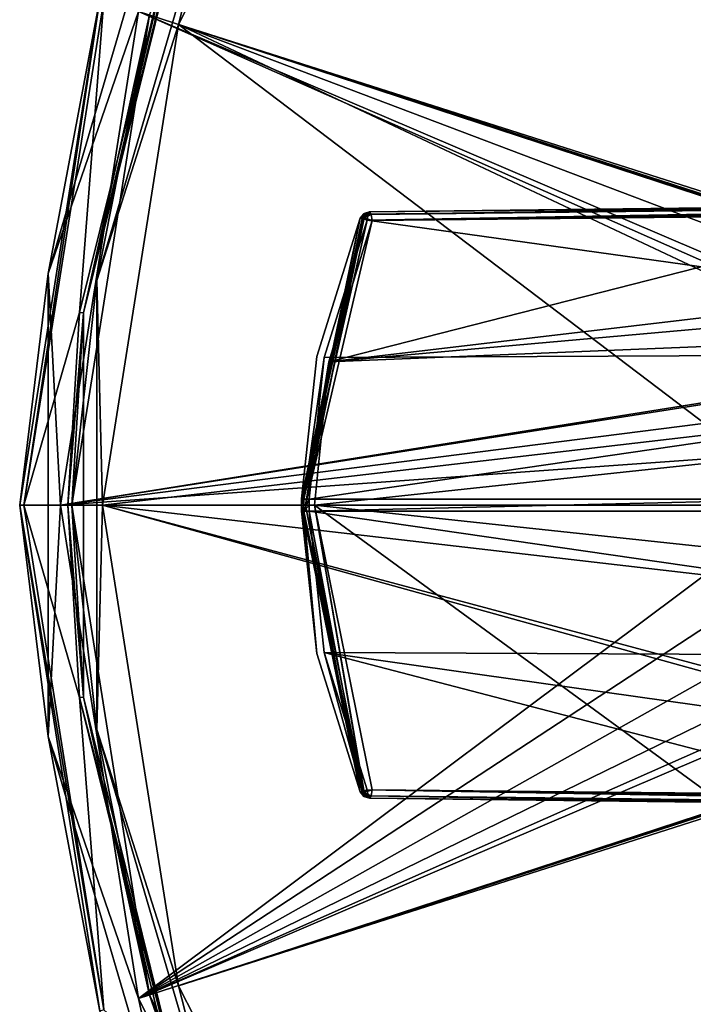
# Model space of a CAD drawing. Header units: millimetres. Extents: x -98 to 58, y -78 to 78.
# Tile 2 of 106: x -98 to -66, y -24 to 23. Entities that reach past the tile are written whole.
import ezdxf

# ---------------------------------------------------------------- set-up
doc = ezdxf.new("R2010")
doc.units = ezdxf.units.MM
doc.header["$LTSCALE"] = 52.148148
for name, color, linetype in [('1121', 7, 'CONTINUOUS'), ('1128', 7, 'CONTINUOUS'), ('1160', 7, 'CONTINUOUS'), ('368', 7, 'CONTINUOUS'), ('369', 7, 'CONTINUOUS'), ('371', 7, 'CONTINUOUS'), ('375', 7, 'CONTINUOUS'), ('377', 7, 'CONTINUOUS'), ('389', 7, 'CONTINUOUS'), ('413', 7, 'CONTINUOUS'), ('589', 7, 'CONTINUOUS'), ('688', 7, 'CONTINUOUS'), ('770', 7, 'CONTINUOUS'), ('771', 7, 'CONTINUOUS'), ('772', 7, 'CONTINUOUS'), ('808', 7, 'CONTINUOUS'), ('809', 7, 'CONTINUOUS'), ('810', 7, 'CONTINUOUS'), ('825', 7, 'CONTINUOUS'), ('828', 7, 'CONTINUOUS'), ('837', 7, 'CONTINUOUS'), ('838', 7, 'CONTINUOUS'), ('839', 7, 'CONTINUOUS'), ('840', 7, 'CONTINUOUS'), ('841', 7, 'CONTINUOUS'), ('842', 7, 'CONTINUOUS'), ('843', 7, 'CONTINUOUS'), ('844', 7, 'CONTINUOUS'), ('845', 7, 'CONTINUOUS'), ('846', 7, 'CONTINUOUS')]:
    doc.layers.add(name, color=color, linetype=linetype)

msp = doc.modelspace()

# ---------------------------------------------------------------- linework, layer by layer
at = {"layer": '1121', "linetype": 'CONTINUOUS'}
for points in [[(-81.856, -13.651, 104.722), (-57.579, -13.938, 98.219), (-33.26, -14.513, 91.883), (-81.856, -13.651, 104.722)], [(-81.856, -13.651, 104.722), (-33.26, -14.513, 91.883), (-81.814, -13.937, 104.891), (-81.856, -13.651, 104.722)], [(-33.179, -14.626, 92.189), (-57.405, -14.338, 98.679), (-81.814, -13.937, 104.891), (-33.179, -14.626, 92.189)], [(-33.26, -14.513, 91.883), (-33.179, -14.626, 92.189), (-81.814, -13.937, 104.891), (-33.26, -14.513, 91.883)], [(-57.405, -14.338, 98.679), (-81.734, -14.048, 105.196), (-81.814, -13.937, 104.891), (-57.405, -14.338, 98.679)]]:
    msp.add_3dface(points, dxfattribs=at)
at = {"layer": '1128', "linetype": 'CONTINUOUS'}
for points in [[(-82.091, -13.733, 104.903), (-81.856, -13.651, 104.722), (-81.814, -13.937, 104.891), (-82.091, -13.733, 104.903)], [(-82.188, -13.745, 105.195), (-82.091, -13.733, 104.903), (-81.814, -13.937, 104.891), (-82.188, -13.745, 105.195)], [(-82.188, -13.745, 105.195), (-81.734, -14.048, 105.196), (-82.005, -13.965, 105.196), (-82.188, -13.745, 105.195)], [(-81.734, -14.048, 105.196), (-82.188, -13.745, 105.195), (-81.814, -13.937, 104.891), (-81.734, -14.048, 105.196)]]:
    msp.add_3dface(points, dxfattribs=at)
at = {"layer": '1160', "linetype": 'CONTINUOUS'}
for points in [[(-36.305, 7.288, 91.435), (-81.856, 13.651, 104.722), (-57.579, 13.938, 98.219), (-36.305, 7.288, 91.435)], [(-81.856, 13.651, 104.722), (-36.305, 7.288, 91.435), (-83.908, 7.07, 104.197), (-81.856, 13.651, 104.722)], [(-84.628, 0.287, 104), (-36.305, 7.288, 91.435), (-60.581, 0.288, 97.556), (-84.628, 0.287, 104)], [(-36.305, 7.288, 91.435), (-84.628, 0.287, 104), (-83.908, 7.07, 104.197), (-36.305, 7.288, 91.435)]]:
    msp.add_3dface(points, dxfattribs=at)
at = {"layer": '368', "linetype": 'CONTINUOUS'}
for points in [[(-95.639, 9.231, 20), (-94.467, 24.197, 20), (-91.2, 27.148, 20), (-95.639, 9.231, 20)], [(-98.3, 0, 20), (-94.467, 24.197, 20), (-95.639, 9.231, 20), (-98.3, 0, 20)], [(-96.2, 0, 20), (-98.3, 0, 20), (-95.639, 9.231, 20), (-96.2, 0, 20)], [(-95.639, -9.231, 20), (-98.3, 0, 20), (-96.2, 0, 20), (-95.639, -9.231, 20)], [(-94.467, -24.197, 20), (-98.3, 0, 20), (-95.639, -9.231, 20), (-94.467, -24.197, 20)], [(-91.2, -27.148, 20), (-94.467, -24.197, 20), (-95.639, -9.231, 20), (-91.2, -27.148, 20)]]:
    msp.add_3dface(points, dxfattribs=at)
at = {"layer": '369', "linetype": 'CONTINUOUS'}
for points in [[(-95.44, 9.206, 20.2), (-91.013, 27.076, 20.2), (-92.28, 23.485, 23.539), (-95.44, 9.206, 20.2)], [(-96, 0, 23.539), (-95.44, 9.206, 20.2), (-92.28, 23.485, 23.539), (-96, 0, 23.539)], [(-95.44, -9.206, 20.2), (-95.44, 9.206, 20.2), (-96, 0, 23.539), (-95.44, -9.206, 20.2)], [(-92.28, -23.485, 23.539), (-95.44, -9.206, 20.2), (-96, 0, 23.539), (-92.28, -23.485, 23.539)], [(-91.013, -27.076, 20.2), (-95.44, -9.206, 20.2), (-91.013, -27.076, 22.8), (-91.013, -27.076, 20.2)], [(-91.013, -27.076, 22.8), (-95.44, -9.206, 20.2), (-92.28, -23.485, 23.539), (-91.013, -27.076, 22.8)], [(-90.979, -27.166, 22.962), (-91.013, -27.076, 22.8), (-92.28, -23.485, 23.539), (-90.979, -27.166, 22.962)], [(-90.942, -27.263, 23.029), (-90.979, -27.166, 22.962), (-92.28, -23.485, 23.539), (-90.942, -27.263, 23.029)], [(-90.879, -27.426, 23.099), (-90.942, -27.263, 23.029), (-92.28, -23.485, 23.539), (-90.879, -27.426, 23.099)], [(-90.817, -27.585, 23.144), (-90.879, -27.426, 23.099), (-92.28, -23.485, 23.539), (-90.817, -27.585, 23.144)], [(-90.732, -27.803, 23.182), (-90.817, -27.585, 23.144), (-92.28, -23.485, 23.539), (-90.732, -27.803, 23.182)], [(-90.614, -28.101, 23.2), (-90.732, -27.803, 23.182), (-92.28, -23.485, 23.539), (-90.614, -28.101, 23.2)], [(-81.485, -44.672, 23.539), (-90.614, -28.101, 23.2), (-92.28, -23.485, 23.539), (-81.485, -44.672, 23.539)]]:
    msp.add_3dface(points, dxfattribs=at)
at = {"layer": '371', "linetype": 'CONTINUOUS'}
for points in [[(-94.658, 24.258, 20.2), (-98.5, 0, 20.2), (-94.658, 24.258, 25.987), (-94.658, 24.258, 20.2)], [(-94.658, 24.258, 25.987), (-98.5, 0, 20.2), (-98.5, 0, 25.987), (-94.658, 24.258, 25.987)], [(-98.5, 0, 20.2), (-94.658, -24.258, 20.2), (-98.5, 0, 25.987), (-98.5, 0, 20.2)], [(-98.5, 0, 25.987), (-94.658, -24.258, 20.2), (-94.658, -24.258, 25.987), (-98.5, 0, 25.987)]]:
    msp.add_3dface(points, dxfattribs=at)
at = {"layer": '375', "linetype": 'CONTINUOUS'}
for points in [[(-63.813, 60.303, 25.038), (-25.04, 4.262, 25.992), (-80.303, 43.813, 25.038), (-63.813, 60.303, 25.038)], [(-80.303, 43.813, 25.038), (-25.313, 2.105, 25.994), (-90.891, 23.034, 25.038), (-80.303, 43.813, 25.038)], [(-25.04, 4.262, 25.992), (-25.313, 2.105, 25.994), (-80.303, 43.813, 25.038), (-25.04, 4.262, 25.992)], [(-94.539, 0, 25.038), (-90.891, 23.034, 25.038), (-65.061, 3.428, 25.646), (-94.539, 0, 25.038)], [(-90.891, 23.034, 25.038), (-25.313, 2.105, 25.994), (-48.146, 9.1, 25.849), (-90.891, 23.034, 25.038)], [(-65.061, 3.428, 25.646), (-90.891, 23.034, 25.038), (-61.03, 8.979, 25.695), (-65.061, 3.428, 25.646)], [(-61.03, 8.979, 25.695), (-90.891, 23.034, 25.038), (-57.934, 10.557, 25.732), (-61.03, 8.979, 25.695)], [(-57.934, 10.557, 25.732), (-90.891, 23.034, 25.038), (-54.502, 11.101, 25.773), (-57.934, 10.557, 25.732)], [(-54.502, 11.101, 25.773), (-90.891, 23.034, 25.038), (-48.146, 9.1, 25.849), (-54.502, 11.101, 25.773)], [(-65.06, -3.43, 25.646), (-94.539, 0, 25.038), (-65.061, 3.428, 25.646), (-65.06, -3.43, 25.646)], [(-90.891, -23.034, 25.038), (-94.539, 0, 25.038), (-54.502, -11.101, 25.773), (-90.891, -23.034, 25.038)], [(-54.502, -11.101, 25.773), (-94.539, 0, 25.038), (-61.028, -8.98, 25.695), (-54.502, -11.101, 25.773)], [(-61.028, -8.98, 25.695), (-94.539, 0, 25.038), (-65.06, -3.43, 25.646), (-61.028, -8.98, 25.695)], [(-90.891, -23.034, 25.038), (-25.314, -2.087, 25.994), (-80.303, -43.813, 25.038), (-90.891, -23.034, 25.038)], [(-25.314, -2.087, 25.994), (-90.891, -23.034, 25.038), (-48.147, -9.101, 25.849), (-25.314, -2.087, 25.994)], [(-25.314, -2.087, 25.994), (-25.043, -4.244, 25.992), (-80.303, -43.813, 25.038), (-25.314, -2.087, 25.994)], [(-80.303, -43.813, 25.038), (-25.043, -4.244, 25.992), (-63.813, -60.303, 25.038), (-80.303, -43.813, 25.038)], [(-90.891, -23.034, 25.038), (-54.502, -11.101, 25.773), (-48.147, -9.101, 25.849), (-90.891, -23.034, 25.038)]]:
    msp.add_3dface(points, dxfattribs=at)
at = {"layer": '377', "linetype": 'CONTINUOUS'}
for points in [[(-64.997, 61.933, 27.986), (-81.933, 44.997, 27.986), (-20.936, 0.767, 29), (-64.997, 61.933, 27.986)], [(-81.933, 44.997, 27.986), (-92.806, 23.656, 27.986), (-20.947, 0.372, 29), (-81.933, 44.997, 27.986)], [(-20.936, 0.767, 29), (-81.933, 44.997, 27.986), (-20.947, 0.372, 29), (-20.936, 0.767, 29)], [(-92.806, 23.656, 27.986), (-96.553, 0, 27.986), (-54.502, 6.7, 28.786), (-92.806, 23.656, 27.986)], [(-20.947, 0.372, 29), (-92.806, 23.656, 27.986), (-52.229, 6.303, 28.814), (-20.947, 0.372, 29)], [(-92.806, 23.656, 27.986), (-54.502, 6.7, 28.786), (-52.229, 6.303, 28.814), (-92.806, 23.656, 27.986)], [(-54.502, 6.7, 28.786), (-96.553, 0, 27.986), (-57.051, 6.197, 28.756), (-54.502, 6.7, 28.786)], [(-57.051, 6.197, 28.756), (-96.553, 0, 27.986), (-59.234, 4.745, 28.73), (-57.051, 6.197, 28.756)], [(-59.234, 4.745, 28.73), (-96.553, 0, 27.986), (-60.693, 2.565, 28.713), (-59.234, 4.745, 28.73)], [(-60.693, 2.565, 28.713), (-96.553, 0, 27.986), (-61.203, -0.008, 28.706), (-60.693, 2.565, 28.713)], [(-96.553, 0, 27.986), (-92.806, -23.656, 27.986), (-61.203, -0.008, 28.706), (-96.553, 0, 27.986)], [(-61.203, -0.008, 28.706), (-92.806, -23.656, 27.986), (-60.687, -2.578, 28.713), (-61.203, -0.008, 28.706)], [(-92.806, -23.656, 27.986), (-81.933, -44.997, 27.986), (-20.947, -0.377, 29), (-92.806, -23.656, 27.986)], [(-92.806, -23.656, 27.986), (-20.947, -0.377, 29), (-52.231, -6.304, 28.813), (-92.806, -23.656, 27.986)], [(-20.947, -0.377, 29), (-81.933, -44.997, 27.986), (-20.936, -0.773, 29), (-20.947, -0.377, 29)], [(-81.933, -44.997, 27.986), (-64.997, -61.933, 27.986), (-20.936, -0.773, 29), (-81.933, -44.997, 27.986)], [(-60.687, -2.578, 28.713), (-92.806, -23.656, 27.986), (-59.224, -4.754, 28.73), (-60.687, -2.578, 28.713)], [(-59.224, -4.754, 28.73), (-92.806, -23.656, 27.986), (-57.037, -6.202, 28.756), (-59.224, -4.754, 28.73)], [(-57.037, -6.202, 28.756), (-92.806, -23.656, 27.986), (-54.502, -6.7, 28.786), (-57.037, -6.202, 28.756)], [(-54.502, -6.7, 28.786), (-92.806, -23.656, 27.986), (-52.231, -6.304, 28.813), (-54.502, -6.7, 28.786)]]:
    msp.add_3dface(points, dxfattribs=at)
at = {"layer": '389', "linetype": 'CONTINUOUS'}
for points in [[(-80.303, 43.813, 25.038), (-90.891, 23.034, 25.038), (-88.745, 31.395, 24.585), (-80.303, 43.813, 25.038)], [(-94.805, 10.755, 24.585), (-92.28, 23.485, 23.539), (-88.745, 31.395, 24.585), (-94.805, 10.755, 24.585)], [(-90.891, 23.034, 25.038), (-94.805, 10.755, 24.585), (-88.745, 31.395, 24.585), (-90.891, 23.034, 25.038)], [(-96, 0, 23.539), (-92.28, 23.485, 23.539), (-94.805, 10.755, 24.585), (-96, 0, 23.539)], [(-90.891, 23.034, 25.038), (-94.539, 0, 25.038), (-94.805, 10.755, 24.585), (-90.891, 23.034, 25.038)], [(-94.805, -10.755, 24.585), (-96, 0, 23.539), (-94.805, 10.755, 24.585), (-94.805, -10.755, 24.585)], [(-94.539, 0, 25.038), (-94.805, -10.755, 24.585), (-94.805, 10.755, 24.585), (-94.539, 0, 25.038)], [(-92.28, -23.485, 23.539), (-96, 0, 23.539), (-94.805, -10.755, 24.585), (-92.28, -23.485, 23.539)], [(-94.539, 0, 25.038), (-90.891, -23.034, 25.038), (-94.805, -10.755, 24.585), (-94.539, 0, 25.038)], [(-88.745, -31.395, 24.585), (-92.28, -23.485, 23.539), (-94.805, -10.755, 24.585), (-88.745, -31.395, 24.585)], [(-90.891, -23.034, 25.038), (-88.745, -31.395, 24.585), (-94.805, -10.755, 24.585), (-90.891, -23.034, 25.038)], [(-90.891, -23.034, 25.038), (-80.303, -43.813, 25.038), (-88.745, -31.395, 24.585), (-90.891, -23.034, 25.038)], [(-81.485, -44.672, 23.539), (-92.28, -23.485, 23.539), (-88.745, -31.395, 24.585), (-81.485, -44.672, 23.539)]]:
    msp.add_3dface(points, dxfattribs=at)
at = {"layer": '413', "linetype": 'CONTINUOUS'}
for points in [[(-98.3, 0, 20), (-98.5, 0, 20.2), (-94.658, 24.258, 20.2), (-98.3, 0, 20)], [(-94.467, 24.197, 20), (-98.3, 0, 20), (-94.658, 24.258, 20.2), (-94.467, 24.197, 20)], [(-98.3, 0, 20), (-94.467, -24.197, 20), (-98.5, 0, 20.2), (-98.3, 0, 20)], [(-94.467, -24.197, 20), (-94.658, -24.258, 20.2), (-98.5, 0, 20.2), (-94.467, -24.197, 20)]]:
    msp.add_3dface(points, dxfattribs=at)
at = {"layer": '589', "linetype": 'CONTINUOUS'}
for points in [[(-90.89, 32.374, 27.383), (-94.658, 24.258, 25.987), (-97.14, 11.091, 27.383), (-90.89, 32.374, 27.383)], [(-92.806, 23.656, 27.986), (-90.89, 32.374, 27.383), (-97.14, 11.091, 27.383), (-92.806, 23.656, 27.986)], [(-94.658, 24.258, 25.987), (-98.5, 0, 25.987), (-97.14, 11.091, 27.383), (-94.658, 24.258, 25.987)], [(-96.553, 0, 27.986), (-92.806, 23.656, 27.986), (-97.14, 11.091, 27.383), (-96.553, 0, 27.986)], [(-97.14, 11.091, 27.383), (-98.5, 0, 25.987), (-97.14, -11.091, 27.383), (-97.14, 11.091, 27.383)], [(-96.553, 0, 27.986), (-97.14, 11.091, 27.383), (-97.14, -11.091, 27.383), (-96.553, 0, 27.986)], [(-98.5, 0, 25.987), (-94.658, -24.258, 25.987), (-97.14, -11.091, 27.383), (-98.5, 0, 25.987)], [(-92.806, -23.656, 27.986), (-96.553, 0, 27.986), (-97.14, -11.091, 27.383), (-92.806, -23.656, 27.986)], [(-97.14, -11.091, 27.383), (-94.658, -24.258, 25.987), (-90.89, -32.374, 27.383), (-97.14, -11.091, 27.383)], [(-92.806, -23.656, 27.986), (-97.14, -11.091, 27.383), (-90.89, -32.374, 27.383), (-92.806, -23.656, 27.986)], [(-81.933, -44.997, 27.986), (-92.806, -23.656, 27.986), (-90.89, -32.374, 27.383), (-81.933, -44.997, 27.986)]]:
    msp.add_3dface(points, dxfattribs=at)
at = {"layer": '688', "linetype": 'CONTINUOUS'}
for points in [[(-95.639, 9.231, 20), (-91.2, 27.148, 20), (-95.44, 9.206, 20.2), (-95.639, 9.231, 20)], [(-95.44, 9.206, 20.2), (-91.2, 27.148, 20), (-91.068, 27.097, 20.059), (-95.44, 9.206, 20.2)], [(-91.013, 27.076, 20.2), (-95.44, 9.206, 20.2), (-91.068, 27.097, 20.059), (-91.013, 27.076, 20.2)], [(-96.2, 0, 20), (-95.639, 9.231, 20), (-95.44, 9.206, 20.2), (-96.2, 0, 20)], [(-96.2, 0, 20), (-95.44, 9.206, 20.2), (-95.44, -9.206, 20.2), (-96.2, 0, 20)], [(-95.639, -9.231, 20), (-96.2, 0, 20), (-95.44, -9.206, 20.2), (-95.639, -9.231, 20)], [(-95.639, -9.231, 20), (-95.44, -9.206, 20.2), (-91.013, -27.076, 20.2), (-95.639, -9.231, 20)], [(-91.2, -27.148, 20), (-95.639, -9.231, 20), (-91.068, -27.097, 20.059), (-91.2, -27.148, 20)], [(-95.639, -9.231, 20), (-91.013, -27.076, 20.2), (-91.068, -27.097, 20.059), (-95.639, -9.231, 20)]]:
    msp.add_3dface(points, dxfattribs=at)
at = {"layer": '770', "linetype": 'CONTINUOUS'}
for points in [[(-84.628, 0.287, 104), (-84.628, -0.287, 104), (-84.629, 0, 104), (-84.628, 0.287, 104)], [(-60.636, -0.288, 97.571), (-84.628, -0.287, 104), (-60.581, 0.288, 97.556), (-60.636, -0.288, 97.571)], [(-60.581, 0.288, 97.556), (-84.628, -0.287, 104), (-84.628, 0.287, 104), (-60.581, 0.288, 97.556)]]:
    msp.add_3dface(points, dxfattribs=at)
at = {"layer": '771', "linetype": 'CONTINUOUS'}
for points in [[(-55.133, -14.36, 99.807), (-81.736, -14.044, 106.514), (-57.405, -14.338, 98.679), (-55.133, -14.36, 99.807)], [(-57.405, -14.338, 98.679), (-81.736, -14.044, 106.514), (-81.734, -14.048, 105.196), (-57.405, -14.338, 98.679)]]:
    msp.add_3dface(points, dxfattribs=at)
at = {"layer": '772', "linetype": 'CONTINUOUS'}
for points in [[(-55.126, 14.36, 99.805), (-81.734, 14.048, 105.196), (-81.736, 14.044, 106.514), (-55.126, 14.36, 99.805)], [(-57.508, 14.337, 98.706), (-81.734, 14.048, 105.196), (-55.126, 14.36, 99.805), (-57.508, 14.337, 98.706)]]:
    msp.add_3dface(points, dxfattribs=at)
at = {"layer": '808', "linetype": 'CONTINUOUS'}
for points in [[(-84.628, -0.287, 104), (-60.636, -0.288, 97.571), (-36.304, -7.288, 91.435), (-84.628, -0.287, 104)], [(-84.628, -0.287, 104), (-36.304, -7.288, 91.435), (-83.908, -7.069, 104.197), (-84.628, -0.287, 104)], [(-81.856, -13.651, 104.722), (-83.908, -7.069, 104.197), (-57.579, -13.938, 98.219), (-81.856, -13.651, 104.722)], [(-33.301, -14.225, 91.715), (-57.579, -13.938, 98.219), (-83.908, -7.069, 104.197), (-33.301, -14.225, 91.715)], [(-36.304, -7.288, 91.435), (-33.301, -14.225, 91.715), (-83.908, -7.069, 104.197), (-36.304, -7.288, 91.435)]]:
    msp.add_3dface(points, dxfattribs=at)
at = {"layer": '809', "linetype": 'CONTINUOUS'}
for points in [[(15.574, 15.698, 81.783), (-20.651, 14.312, 91.379), (-83.695, 6.864, 108.565), (15.574, 15.698, 81.783)], [(19.153, 11.07, 81.106), (15.574, 15.698, 81.783), (-83.695, 6.864, 108.565), (19.153, 11.07, 81.106)], [(-20.651, 14.312, 91.379), (-56.091, 13.914, 100.564), (-83.695, 6.864, 108.565), (-20.651, 14.312, 91.379)], [(-56.091, 13.914, 100.564), (-81.614, 13.641, 106.989), (-83.695, 6.864, 108.565), (-56.091, 13.914, 100.564)], [(22.129, 0, 80.57), (19.153, 11.07, 81.106), (-84.371, -0.002, 109.107), (22.129, 0, 80.57)], [(-84.371, -0.002, 109.107), (19.153, 11.07, 81.106), (-83.695, 6.864, 108.565), (-84.371, -0.002, 109.107)], [(19.152, -11.072, 81.107), (22.129, 0, 80.57), (-84.371, -0.002, 109.107), (19.152, -11.072, 81.107)], [(-65.498, -13.811, 102.959), (19.152, -11.072, 81.107), (-84.371, -0.002, 109.107), (-65.498, -13.811, 102.959)], [(-81.614, -13.641, 106.989), (-65.498, -13.811, 102.959), (-84.371, -0.002, 109.107), (-81.614, -13.641, 106.989)]]:
    msp.add_3dface(points, dxfattribs=at)
at = {"layer": '810', "linetype": 'CONTINUOUS'}
for points in [[(-82.19, 13.741, 106.512), (-84.999, 0.29, 104.483), (-85, 0, 108.624), (-82.19, 13.741, 106.512)], [(-84.269, 7.117, 104.678), (-84.999, 0.29, 104.483), (-82.19, 13.741, 106.512), (-84.269, 7.117, 104.678)], [(-82.188, 13.745, 105.195), (-84.269, 7.117, 104.678), (-82.19, 13.741, 106.512), (-82.188, 13.745, 105.195)], [(-85, 0, 108.624), (-84.999, 0.29, 104.483), (-85, -0.007, 104.483), (-85, 0, 108.624)], [(-82.19, -13.741, 106.512), (-85, 0, 108.624), (-84.269, -7.117, 104.678), (-82.19, -13.741, 106.512)], [(-84.269, -7.117, 104.678), (-85, 0, 108.624), (-84.999, -0.29, 104.483), (-84.269, -7.117, 104.678)], [(-84.999, -0.29, 104.483), (-85, 0, 108.624), (-85, -0.007, 104.483), (-84.999, -0.29, 104.483)], [(-82.188, -13.745, 105.195), (-82.19, -13.741, 106.512), (-84.269, -7.117, 104.678), (-82.188, -13.745, 105.195)]]:
    msp.add_3dface(points, dxfattribs=at)
at = {"layer": '825', "linetype": 'CONTINUOUS'}
for points in [[(-81.856, 13.651, 104.722), (-33.26, 14.513, 91.883), (-57.579, 13.938, 98.219), (-81.856, 13.651, 104.722)], [(-33.26, 14.513, 91.883), (-81.856, 13.651, 104.722), (-81.814, 13.937, 104.891), (-33.26, 14.513, 91.883)], [(-81.734, 14.048, 105.196), (-33.26, 14.513, 91.883), (-81.814, 13.937, 104.891), (-81.734, 14.048, 105.196)], [(-81.734, 14.048, 105.196), (-57.508, 14.337, 98.706), (-33.26, 14.513, 91.883), (-81.734, 14.048, 105.196)]]:
    msp.add_3dface(points, dxfattribs=at)
at = {"layer": '828', "linetype": 'CONTINUOUS'}
for points in [[(-20.782, 14.768, 90.898), (-55.126, 14.36, 99.805), (-81.658, 13.931, 106.821), (-20.782, 14.768, 90.898)], [(-20.695, 14.636, 91.224), (-20.782, 14.768, 90.898), (-81.658, 13.931, 106.821), (-20.695, 14.636, 91.224)], [(-81.614, 13.641, 106.989), (-20.695, 14.636, 91.224), (-81.658, 13.931, 106.821), (-81.614, 13.641, 106.989)], [(-81.614, 13.641, 106.989), (-56.091, 13.914, 100.564), (-20.695, 14.636, 91.224), (-81.614, 13.641, 106.989)], [(-55.126, 14.36, 99.805), (-81.736, 14.044, 106.514), (-81.658, 13.931, 106.821), (-55.126, 14.36, 99.805)]]:
    msp.add_3dface(points, dxfattribs=at)
at = {"layer": '837', "linetype": 'CONTINUOUS'}
for points in [[(-20.695, -14.636, 91.224), (-81.614, -13.641, 106.989), (-81.658, -13.931, 106.821), (-20.695, -14.636, 91.224)], [(-20.651, -14.312, 91.379), (-65.498, -13.811, 102.959), (-81.614, -13.641, 106.989), (-20.651, -14.312, 91.379)], [(-20.651, -14.312, 91.379), (-81.614, -13.641, 106.989), (-20.695, -14.636, 91.224), (-20.651, -14.312, 91.379)], [(-81.736, -14.044, 106.514), (-20.695, -14.636, 91.224), (-81.658, -13.931, 106.821), (-81.736, -14.044, 106.514)], [(-81.736, -14.044, 106.514), (-55.133, -14.36, 99.807), (-20.695, -14.636, 91.224), (-81.736, -14.044, 106.514)]]:
    msp.add_3dface(points, dxfattribs=at)
at = {"layer": '838', "linetype": 'CONTINUOUS'}
for points in [[(-84.999, 0.29, 104.483), (-84.269, 7.117, 104.678), (-82.188, 13.745, 105.195), (-84.999, 0.29, 104.483)], [(-84.999, 0.29, 104.483), (-82.188, 13.745, 105.195), (-84.895, 0.289, 104.178), (-84.999, 0.29, 104.483)], [(-82.188, 13.745, 105.195), (-82.091, 13.733, 104.903), (-84.895, 0.289, 104.178), (-82.188, 13.745, 105.195)], [(-82.091, 13.733, 104.903), (-81.856, 13.651, 104.722), (-84.895, 0.289, 104.178), (-82.091, 13.733, 104.903)], [(-81.856, 13.651, 104.722), (-83.908, 7.07, 104.197), (-84.895, 0.289, 104.178), (-81.856, 13.651, 104.722)], [(-83.908, 7.07, 104.197), (-84.628, 0.287, 104), (-84.895, 0.289, 104.178), (-83.908, 7.07, 104.197)]]:
    msp.add_3dface(points, dxfattribs=at)
at = {"layer": '839', "linetype": 'CONTINUOUS'}
for points in [[(-85, -0.007, 104.483), (-84.999, 0.29, 104.483), (-84.895, 0.289, 104.178), (-85, -0.007, 104.483)], [(-85, -0.007, 104.483), (-84.895, 0.289, 104.178), (-84.895, -0.29, 104.178), (-85, -0.007, 104.483)], [(-84.895, 0.289, 104.178), (-84.628, 0.287, 104), (-84.895, -0.29, 104.178), (-84.895, 0.289, 104.178)], [(-84.628, 0.287, 104), (-84.629, 0, 104), (-84.895, -0.29, 104.178), (-84.628, 0.287, 104)], [(-84.999, -0.29, 104.483), (-85, -0.007, 104.483), (-84.895, -0.29, 104.178), (-84.999, -0.29, 104.483)], [(-84.629, 0, 104), (-84.628, -0.287, 104), (-84.895, -0.29, 104.178), (-84.629, 0, 104)]]:
    msp.add_3dface(points, dxfattribs=at)
at = {"layer": '840', "linetype": 'CONTINUOUS'}
for points in [[(-84.269, -7.117, 104.678), (-84.999, -0.29, 104.483), (-84.895, -0.29, 104.178), (-84.269, -7.117, 104.678)], [(-84.895, -0.29, 104.178), (-84.628, -0.287, 104), (-82.091, -13.733, 104.903), (-84.895, -0.29, 104.178)], [(-82.188, -13.745, 105.195), (-84.269, -7.117, 104.678), (-84.895, -0.29, 104.178), (-82.188, -13.745, 105.195)], [(-82.188, -13.745, 105.195), (-84.895, -0.29, 104.178), (-82.091, -13.733, 104.903), (-82.188, -13.745, 105.195)], [(-84.628, -0.287, 104), (-83.908, -7.069, 104.197), (-82.091, -13.733, 104.903), (-84.628, -0.287, 104)], [(-83.908, -7.069, 104.197), (-81.856, -13.651, 104.722), (-82.091, -13.733, 104.903), (-83.908, -7.069, 104.197)]]:
    msp.add_3dface(points, dxfattribs=at)
at = {"layer": '841', "linetype": 'CONTINUOUS'}
for points in [[(-81.814, 13.937, 104.891), (-82.188, 13.745, 105.195), (-82.005, 13.965, 105.196), (-81.814, 13.937, 104.891)], [(-82.188, 13.745, 105.195), (-81.814, 13.937, 104.891), (-82.091, 13.733, 104.903), (-82.188, 13.745, 105.195)], [(-81.814, 13.937, 104.891), (-81.856, 13.651, 104.722), (-82.091, 13.733, 104.903), (-81.814, 13.937, 104.891)], [(-81.734, 14.048, 105.196), (-81.814, 13.937, 104.891), (-82.005, 13.965, 105.196), (-81.734, 14.048, 105.196)]]:
    msp.add_3dface(points, dxfattribs=at)
at = {"layer": '842', "linetype": 'CONTINUOUS'}
for points in [[(-82.188, 13.745, 105.195), (-82.19, 13.741, 106.512), (-82.008, 13.96, 106.513), (-82.188, 13.745, 105.195)], [(-82.005, 13.965, 105.196), (-82.188, 13.745, 105.195), (-82.008, 13.96, 106.513), (-82.005, 13.965, 105.196)], [(-81.736, 14.044, 106.514), (-82.005, 13.965, 105.196), (-82.008, 13.96, 106.513), (-81.736, 14.044, 106.514)], [(-81.736, 14.044, 106.514), (-81.734, 14.048, 105.196), (-82.005, 13.965, 105.196), (-81.736, 14.044, 106.514)]]:
    msp.add_3dface(points, dxfattribs=at)
at = {"layer": '843', "linetype": 'CONTINUOUS'}
for points in [[(-81.736, 14.044, 106.514), (-82.19, 13.741, 106.512), (-81.658, 13.931, 106.821), (-81.736, 14.044, 106.514)], [(-82.19, 13.741, 106.512), (-81.736, 14.044, 106.514), (-82.008, 13.96, 106.513), (-82.19, 13.741, 106.512)], [(-81.658, 13.931, 106.821), (-82.19, 13.741, 106.512), (-82.015, 13.771, 106.855), (-81.658, 13.931, 106.821)], [(-81.992, 13.768, 106.875), (-81.658, 13.931, 106.821), (-82.015, 13.771, 106.855), (-81.992, 13.768, 106.875)], [(-81.614, 13.641, 106.989), (-81.658, 13.931, 106.821), (-81.992, 13.768, 106.875), (-81.614, 13.641, 106.989)]]:
    msp.add_3dface(points, dxfattribs=at)
at = {"layer": '844', "linetype": 'CONTINUOUS'}
for points in [[(-82.19, 13.741, 106.512), (-85, 0, 108.624), (-82.015, 13.771, 106.855), (-82.19, 13.741, 106.512)], [(-82.015, 13.771, 106.855), (-85, 0, 108.624), (-84.804, 0, 109.021), (-82.015, 13.771, 106.855)], [(-81.992, 13.768, 106.875), (-82.015, 13.771, 106.855), (-84.804, 0, 109.021), (-81.992, 13.768, 106.875)], [(-81.614, 13.641, 106.989), (-81.992, 13.768, 106.875), (-84.804, 0, 109.021), (-81.614, 13.641, 106.989)], [(-83.695, 6.864, 108.565), (-81.614, 13.641, 106.989), (-84.804, 0, 109.021), (-83.695, 6.864, 108.565)], [(-84.371, -0.002, 109.107), (-83.695, 6.864, 108.565), (-84.804, 0, 109.021), (-84.371, -0.002, 109.107)], [(-85, 0, 108.624), (-82.19, -13.741, 106.512), (-84.804, 0, 109.021), (-85, 0, 108.624)], [(-82.015, -13.771, 106.855), (-84.371, -0.002, 109.107), (-84.804, 0, 109.021), (-82.015, -13.771, 106.855)], [(-82.19, -13.741, 106.512), (-82.015, -13.771, 106.855), (-84.804, 0, 109.021), (-82.19, -13.741, 106.512)], [(-81.614, -13.641, 106.989), (-84.371, -0.002, 109.107), (-81.992, -13.768, 106.875), (-81.614, -13.641, 106.989)], [(-81.992, -13.768, 106.875), (-84.371, -0.002, 109.107), (-82.015, -13.771, 106.855), (-81.992, -13.768, 106.875)]]:
    msp.add_3dface(points, dxfattribs=at)
at = {"layer": '845', "linetype": 'CONTINUOUS'}
for points in [[(-81.658, -13.931, 106.821), (-81.614, -13.641, 106.989), (-82.015, -13.771, 106.855), (-81.658, -13.931, 106.821)], [(-81.614, -13.641, 106.989), (-81.992, -13.768, 106.875), (-82.015, -13.771, 106.855), (-81.614, -13.641, 106.989)], [(-82.19, -13.741, 106.512), (-81.658, -13.931, 106.821), (-82.015, -13.771, 106.855), (-82.19, -13.741, 106.512)], [(-81.658, -13.931, 106.821), (-82.19, -13.741, 106.512), (-82.008, -13.96, 106.513), (-81.658, -13.931, 106.821)], [(-81.736, -14.044, 106.514), (-81.658, -13.931, 106.821), (-82.008, -13.96, 106.513), (-81.736, -14.044, 106.514)]]:
    msp.add_3dface(points, dxfattribs=at)
at = {"layer": '846', "linetype": 'CONTINUOUS'}
for points in [[(-82.19, -13.741, 106.512), (-82.188, -13.745, 105.195), (-82.008, -13.96, 106.513), (-82.19, -13.741, 106.512)], [(-82.008, -13.96, 106.513), (-82.188, -13.745, 105.195), (-82.005, -13.965, 105.196), (-82.008, -13.96, 106.513)], [(-81.734, -14.048, 105.196), (-81.736, -14.044, 106.514), (-82.008, -13.96, 106.513), (-81.734, -14.048, 105.196)], [(-81.734, -14.048, 105.196), (-82.008, -13.96, 106.513), (-82.005, -13.965, 105.196), (-81.734, -14.048, 105.196)]]:
    msp.add_3dface(points, dxfattribs=at)

doc.saveas('drawing.dxf')
